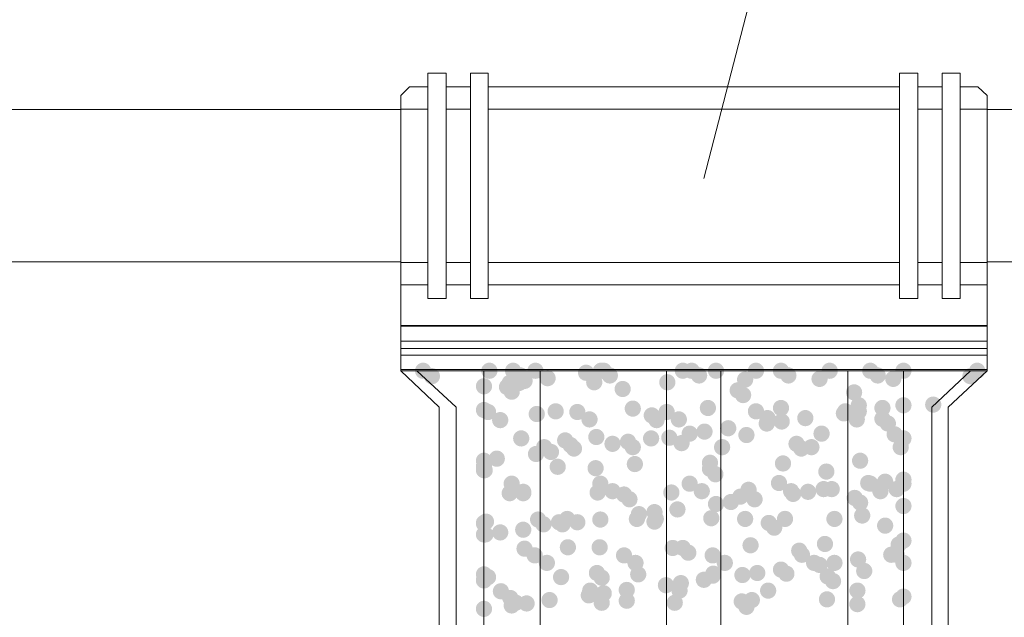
# Model space of a CAD drawing. Header units: millimetres. Extents: x 116 to 15750, y -6945 to 9999.
# Tile 8 of 150: x 5497 to 5654, y -4754 to -4659. Entities that reach past the tile are written whole.
import ezdxf

# ---------------------------------------------------------------- set-up
doc = ezdxf.new("R2010")
doc.units = ezdxf.units.MM
doc.layers.get('0').update_dxf_attribs({"color": 252})

msp = doc.modelspace()

# ---------------------------------------------------------------- hatches: boundary and pattern name
h = msp.add_hatch(color=7)
edge = h.paths.add_edge_path()
edge.add_arc((5561.18, -4714.43), 1.29, 0, 360)
h = msp.add_hatch(color=7)
edge = h.paths.add_edge_path()
edge.add_arc((5571.72, -4714.43), 1.29, 0, 360)
h = msp.add_hatch(color=7)
edge = h.paths.add_edge_path()
edge.add_arc((5575.49, -4714.43), 1.29, 0, 360)
h = msp.add_hatch(color=7)
edge = h.paths.add_edge_path()
edge.add_arc((5579.04, -4714.43), 1.29, 0, 360)
h = msp.add_hatch(color=7)
edge = h.paths.add_edge_path()
edge.add_arc((5589.47, -4714.43), 1.29, 0, 360)
h = msp.add_hatch(color=7)
edge = h.paths.add_edge_path()
edge.add_arc((5589.68, -4714.43), 1.29, 0, 360)
h = msp.add_hatch(color=7)
edge = h.paths.add_edge_path()
edge.add_arc((5589.79, -4714.43), 1.29, 0, 360)
h = msp.add_hatch(color=7)
edge = h.paths.add_edge_path()
edge.add_arc((5589.9, -4714.43), 1.29, 0, 360)
h = msp.add_hatch(color=7)
edge = h.paths.add_edge_path()
edge.add_arc((5602.48, -4714.43), 1.29, 0, 360)
h = msp.add_hatch(color=7)
edge = h.paths.add_edge_path()
edge.add_arc((5603.88, -4714.43), 1.29, 0, 360)
h = msp.add_hatch(color=7)
edge = h.paths.add_edge_path()
edge.add_arc((5607.75, -4714.43), 1.29, 0, 360)
h = msp.add_hatch(color=7)
edge = h.paths.add_edge_path()
edge.add_arc((5614.1, -4714.43), 1.29, 0, 360)
h = msp.add_hatch(color=7)
edge = h.paths.add_edge_path()
edge.add_arc((5618.08, -4714.43), 1.29, 0, 360)
h = msp.add_hatch(color=7)
edge = h.paths.add_edge_path()
edge.add_arc((5625.82, -4714.43), 1.29, 0, 360)
h = msp.add_hatch(color=7)
edge = h.paths.add_edge_path()
edge.add_arc((5632.28, -4714.43), 1.29, 0, 360)
h = msp.add_hatch(color=7)
edge = h.paths.add_edge_path()
edge.add_arc((5637.55, -4714.43), 1.29, 0, 360)
h = msp.add_hatch(color=7)
edge = h.paths.add_edge_path()
edge.add_arc((5649.27, -4714.43), 1.29, 0, 360)
h = msp.add_hatch(color=7)
edge = h.paths.add_edge_path()
edge.add_arc((5562.58, -4715.29), 1.29, 0, 360)
h = msp.add_hatch(color=7)
edge = h.paths.add_edge_path()
edge.add_arc((5576.67, -4715.18), 1.29, 0, 360)
h = msp.add_hatch(color=7)
edge = h.paths.add_edge_path()
edge.add_arc((5577.31, -4716.04), 1.29, 0, 360)
h = msp.add_hatch(color=7)
edge = h.paths.add_edge_path()
edge.add_arc((5580.97, -4715.61), 1.29, 0, 360)
h = msp.add_hatch(color=7)
edge = h.paths.add_edge_path()
edge.add_arc((5587.1, -4714.75), 1.29, 0, 360)
h = msp.add_hatch(color=7)
edge = h.paths.add_edge_path()
edge.add_arc((5590.87, -4715.18), 1.29, 0, 360)
h = msp.add_hatch(color=7)
edge = h.paths.add_edge_path()
edge.add_arc((5605.06, -4715.18), 1.29, 0, 360)
h = msp.add_hatch(color=7)
edge = h.paths.add_edge_path()
edge.add_arc((5612.38, -4715.83), 1.29, 0, 360)
h = msp.add_hatch(color=7)
edge = h.paths.add_edge_path()
edge.add_arc((5619.26, -4715.18), 1.29, 0, 360)
h = msp.add_hatch(color=7)
edge = h.paths.add_edge_path()
edge.add_arc((5624.21, -4715.72), 1.29, 0, 360)
h = msp.add_hatch(color=7)
edge = h.paths.add_edge_path()
edge.add_arc((5633.46, -4715.18), 1.29, 0, 360)
h = msp.add_hatch(color=7)
edge = h.paths.add_edge_path()
edge.add_arc((5635.93, -4715.72), 1.29, 0, 360)
h = msp.add_hatch(color=7)
edge = h.paths.add_edge_path()
edge.add_arc((5648.2, -4715.29), 1.29, 0, 360)
h = msp.add_hatch(color=7)
edge = h.paths.add_edge_path()
edge.add_arc((5570.86, -4716.9), 1.29, 0, 360)
h = msp.add_hatch(color=7)
edge = h.paths.add_edge_path()
edge.add_arc((5574.52, -4717.01), 1.29, 0, 360)
h = msp.add_hatch(color=7)
edge = h.paths.add_edge_path()
edge.add_arc((5574.95, -4716.37), 1.29, 0, 360)
h = msp.add_hatch(color=7)
edge = h.paths.add_edge_path()
edge.add_arc((5576.45, -4716.37), 1.29, 0, 360)
h = msp.add_hatch(color=7)
edge = h.paths.add_edge_path()
edge.add_arc((5588.39, -4716.26), 1.29, 0, 360)
h = msp.add_hatch(color=7)
edge = h.paths.add_edge_path()
edge.add_arc((5592.91, -4717.33), 1.29, 0, 360)
h = msp.add_hatch(color=7)
edge = h.paths.add_edge_path()
edge.add_arc((5600.01, -4716.26), 1.29, 0, 360)
h = msp.add_hatch(color=7)
edge = h.paths.add_edge_path()
edge.add_arc((5611.2, -4717.55), 1.29, 0, 360)
h = msp.add_hatch(color=7)
edge = h.paths.add_edge_path()
edge.add_arc((5575.27, -4717.76), 1.29, 0, 360)
h = msp.add_hatch(color=7)
edge = h.paths.add_edge_path()
edge.add_arc((5612.06, -4718.3), 1.29, 0, 360)
h = msp.add_hatch(color=7)
edge = h.paths.add_edge_path()
edge.add_arc((5629.7, -4717.87), 1.29, 0, 360)
h = msp.add_hatch(color=7)
edge = h.paths.add_edge_path()
edge.add_arc((5570.86, -4720.67), 1.29, 0, 360)
h = msp.add_hatch(color=7)
edge = h.paths.add_edge_path()
edge.add_arc((5594.52, -4720.45), 1.29, 0, 360)
h = msp.add_hatch(color=7)
edge = h.paths.add_edge_path()
edge.add_arc((5606.46, -4720.35), 1.29, 0, 360)
h = msp.add_hatch(color=7)
edge = h.paths.add_edge_path()
edge.add_arc((5618.08, -4720.35), 1.29, 0, 360)
h = msp.add_hatch(color=7)
edge = h.paths.add_edge_path()
edge.add_arc((5630.45, -4719.92), 1.29, 0, 360)
h = msp.add_hatch(color=7)
edge = h.paths.add_edge_path()
edge.add_arc((5634.21, -4720.35), 1.29, 0, 360)
h = msp.add_hatch(color=7)
edge = h.paths.add_edge_path()
edge.add_arc((5637.55, -4719.92), 1.29, 0, 360)
h = msp.add_hatch(color=7)
edge = h.paths.add_edge_path()
edge.add_arc((5642.28, -4719.81), 1.29, 0, 360)
h = msp.add_hatch(color=7)
edge = h.paths.add_edge_path()
edge.add_arc((5571.51, -4720.99), 1.29, 0, 360)
h = msp.add_hatch(color=7)
edge = h.paths.add_edge_path()
edge.add_arc((5573.44, -4722.28), 1.29, 0, 360)
h = msp.add_hatch(color=7)
edge = h.paths.add_edge_path()
edge.add_arc((5579.25, -4721.31), 1.29, 0, 360)
h = msp.add_hatch(color=7)
edge = h.paths.add_edge_path()
edge.add_arc((5582.26, -4720.88), 1.29, 0, 360)
h = msp.add_hatch(color=7)
edge = h.paths.add_edge_path()
edge.add_arc((5585.7, -4720.99), 1.29, 0, 360)
h = msp.add_hatch(color=7)
edge = h.paths.add_edge_path()
edge.add_arc((5587.64, -4722.17), 1.29, 0, 360)
h = msp.add_hatch(color=7)
edge = h.paths.add_edge_path()
edge.add_arc((5597.54, -4721.53), 1.29, 0, 360)
h = msp.add_hatch(color=7)
edge = h.paths.add_edge_path()
edge.add_arc((5598.29, -4722.28), 1.29, 0, 360)
h = msp.add_hatch(color=7)
edge = h.paths.add_edge_path()
edge.add_arc((5599.9, -4720.99), 1.29, 0, 360)
h = msp.add_hatch(color=7)
edge = h.paths.add_edge_path()
edge.add_arc((5601.84, -4722.17), 1.29, 0, 360)
h = msp.add_hatch(color=7)
edge = h.paths.add_edge_path()
edge.add_arc((5614.1, -4720.88), 1.29, 0, 360)
h = msp.add_hatch(color=7)
edge = h.paths.add_edge_path()
edge.add_arc((5615.93, -4721.96), 1.29, 0, 360)
h = msp.add_hatch(color=7)
edge = h.paths.add_edge_path()
edge.add_arc((5616.04, -4722.17), 1.29, 0, 360)
h = msp.add_hatch(color=7)
edge = h.paths.add_edge_path()
edge.add_arc((5621.95, -4721.96), 1.29, 0, 360)
h = msp.add_hatch(color=7)
edge = h.paths.add_edge_path()
edge.add_arc((5628.08, -4721.21), 1.29, 0, 360)
h = msp.add_hatch(color=7)
edge = h.paths.add_edge_path()
edge.add_arc((5628.3, -4720.88), 1.29, 0, 360)
h = msp.add_hatch(color=7)
edge = h.paths.add_edge_path()
edge.add_arc((5630.13, -4722.17), 1.29, 0, 360)
h = msp.add_hatch(color=7)
edge = h.paths.add_edge_path()
edge.add_arc((5630.45, -4720.88), 1.29, 0, 360)
h = msp.add_hatch(color=7)
edge = h.paths.add_edge_path()
edge.add_arc((5634.21, -4722.07), 1.29, 0, 360)
h = msp.add_hatch(color=7)
edge = h.paths.add_edge_path()
edge.add_arc((5609.69, -4723.57), 1.29, 0, 360)
h = msp.add_hatch(color=7)
edge = h.paths.add_edge_path()
edge.add_arc((5615.82, -4722.82), 1.29, 0, 360)
h = msp.add_hatch(color=7)
edge = h.paths.add_edge_path()
edge.add_arc((5618.19, -4722.5), 1.29, 0, 360)
h = msp.add_hatch(color=7)
edge = h.paths.add_edge_path()
edge.add_arc((5635.07, -4722.82), 1.29, 0, 360)
h = msp.add_hatch(color=7)
edge = h.paths.add_edge_path()
edge.add_arc((5576.78, -4725.19), 1.29, 0, 360)
h = msp.add_hatch(color=7)
edge = h.paths.add_edge_path()
edge.add_arc((5588.72, -4724.97), 1.29, 0, 360)
h = msp.add_hatch(color=7)
edge = h.paths.add_edge_path()
edge.add_arc((5597.43, -4725.19), 1.29, 0, 360)
h = msp.add_hatch(color=7)
edge = h.paths.add_edge_path()
edge.add_arc((5600.33, -4725.08), 1.29, 0, 360)
h = msp.add_hatch(color=7)
edge = h.paths.add_edge_path()
edge.add_arc((5603.56, -4724.43), 1.29, 0, 360)
h = msp.add_hatch(color=7)
edge = h.paths.add_edge_path()
edge.add_arc((5605.92, -4724.11), 1.29, 0, 360)
h = msp.add_hatch(color=7)
edge = h.paths.add_edge_path()
edge.add_arc((5612.59, -4724.65), 1.29, 0, 360)
h = msp.add_hatch(color=7)
edge = h.paths.add_edge_path()
edge.add_arc((5624.53, -4724.43), 1.29, 0, 360)
h = msp.add_hatch(color=7)
edge = h.paths.add_edge_path()
edge.add_arc((5636.15, -4724.54), 1.29, 0, 360)
h = msp.add_hatch(color=7)
edge = h.paths.add_edge_path()
edge.add_arc((5637.55, -4725.19), 1.29, 0, 360)
h = msp.add_hatch(color=7)
edge = h.paths.add_edge_path()
edge.add_arc((5580.43, -4726.58), 1.29, 0, 360)
h = msp.add_hatch(color=7)
edge = h.paths.add_edge_path()
edge.add_arc((5583.77, -4725.51), 1.29, 0, 360)
h = msp.add_hatch(color=7)
edge = h.paths.add_edge_path()
edge.add_arc((5584.63, -4726.26), 1.29, 0, 360)
h = msp.add_hatch(color=7)
edge = h.paths.add_edge_path()
edge.add_arc((5585.17, -4726.8), 1.29, 0, 360)
h = msp.add_hatch(color=7)
edge = h.paths.add_edge_path()
edge.add_arc((5591.3, -4726.05), 1.29, 0, 360)
h = msp.add_hatch(color=7)
edge = h.paths.add_edge_path()
edge.add_arc((5593.77, -4725.72), 1.29, 0, 360)
h = msp.add_hatch(color=7)
edge = h.paths.add_edge_path()
edge.add_arc((5594.52, -4726.58), 1.29, 0, 360)
h = msp.add_hatch(color=7)
edge = h.paths.add_edge_path()
edge.add_arc((5602.27, -4725.94), 1.29, 0, 360)
h = msp.add_hatch(color=7)
edge = h.paths.add_edge_path()
edge.add_arc((5608.72, -4726.58), 1.29, 0, 360)
h = msp.add_hatch(color=7)
edge = h.paths.add_edge_path()
edge.add_arc((5620.55, -4726.05), 1.29, 0, 360)
h = msp.add_hatch(color=7)
edge = h.paths.add_edge_path()
edge.add_arc((5621.31, -4726.8), 1.29, 0, 360)
h = msp.add_hatch(color=7)
edge = h.paths.add_edge_path()
edge.add_arc((5622.92, -4726.58), 1.29, 0, 360)
h = msp.add_hatch(color=7)
edge = h.paths.add_edge_path()
edge.add_arc((5637.12, -4726.58), 1.29, 0, 360)
h = msp.add_hatch(color=7)
edge = h.paths.add_edge_path()
edge.add_arc((5572.9, -4728.41), 1.29, 0, 360)
h = msp.add_hatch(color=7)
edge = h.paths.add_edge_path()
edge.add_arc((5579.14, -4727.66), 1.29, 0, 360)
h = msp.add_hatch(color=7)
edge = h.paths.add_edge_path()
edge.add_arc((5581.51, -4727.34), 1.29, 0, 360)
h = msp.add_hatch(color=7)
edge = h.paths.add_edge_path()
edge.add_arc((5570.86, -4728.74), 1.29, 0, 360)
h = msp.add_hatch(color=7)
edge = h.paths.add_edge_path()
edge.add_arc((5570.86, -4729.6), 1.29, 0, 360)
h = msp.add_hatch(color=7)
edge = h.paths.add_edge_path()
edge.add_arc((5570.86, -4729.7), 1.29, 0, 360)
h = msp.add_hatch(color=7)
edge = h.paths.add_edge_path()
edge.add_arc((5582.58, -4729.7), 1.29, 0, 360)
h = msp.add_hatch(color=7)
edge = h.paths.add_edge_path()
edge.add_arc((5588.61, -4729.92), 1.29, 0, 360)
h = msp.add_hatch(color=7)
edge = h.paths.add_edge_path()
edge.add_arc((5594.85, -4729.27), 1.29, 0, 360)
h = msp.add_hatch(color=7)
edge = h.paths.add_edge_path()
edge.add_arc((5606.79, -4729.06), 1.29, 0, 360)
h = msp.add_hatch(color=7)
edge = h.paths.add_edge_path()
edge.add_arc((5606.79, -4730.03), 1.29, 0, 360)
h = msp.add_hatch(color=7)
edge = h.paths.add_edge_path()
edge.add_arc((5618.4, -4729.17), 1.29, 0, 360)
h = msp.add_hatch(color=7)
edge = h.paths.add_edge_path()
edge.add_arc((5630.66, -4728.74), 1.29, 0, 360)
h = msp.add_hatch(color=7)
edge = h.paths.add_edge_path()
edge.add_arc((5570.86, -4730.24), 1.29, 0, 360)
h = msp.add_hatch(color=7)
edge = h.paths.add_edge_path()
edge.add_arc((5570.97, -4730.24), 1.29, 0, 360)
h = msp.add_hatch(color=7)
edge = h.paths.add_edge_path()
edge.add_arc((5607.65, -4730.89), 1.29, 0, 360)
h = msp.add_hatch(color=7)
edge = h.paths.add_edge_path()
edge.add_arc((5625.29, -4730.46), 1.29, 0, 360)
h = msp.add_hatch(color=7)
edge = h.paths.add_edge_path()
edge.add_arc((5637.55, -4731.75), 1.29, 0, 360)
h = msp.add_hatch(color=7)
edge = h.paths.add_edge_path()
edge.add_arc((5575.27, -4732.39), 1.29, 0, 360)
h = msp.add_hatch(color=7)
edge = h.paths.add_edge_path()
edge.add_arc((5589.36, -4732.39), 1.29, 0, 360)
h = msp.add_hatch(color=7)
edge = h.paths.add_edge_path()
edge.add_arc((5603.56, -4732.39), 1.29, 0, 360)
h = msp.add_hatch(color=7)
edge = h.paths.add_edge_path()
edge.add_arc((5617.76, -4732.28), 1.29, 0, 360)
h = msp.add_hatch(color=7)
edge = h.paths.add_edge_path()
edge.add_arc((5624.85, -4733.25), 1.29, 0, 360)
h = msp.add_hatch(color=7)
edge = h.paths.add_edge_path()
edge.add_arc((5626.15, -4733.25), 1.29, 0, 360)
h = msp.add_hatch(color=7)
edge = h.paths.add_edge_path()
edge.add_arc((5631.95, -4732.28), 1.29, 0, 360)
h = msp.add_hatch(color=7)
edge = h.paths.add_edge_path()
edge.add_arc((5632.28, -4732.39), 1.29, 0, 360)
h = msp.add_hatch(color=7)
edge = h.paths.add_edge_path()
edge.add_arc((5634.64, -4732.07), 1.29, 0, 360)
h = msp.add_hatch(color=7)
edge = h.paths.add_edge_path()
edge.add_arc((5636.47, -4733.25), 1.29, 0, 360)
h = msp.add_hatch(color=7)
edge = h.paths.add_edge_path()
edge.add_arc((5637.55, -4732.39), 1.29, 0, 360)
h = msp.add_hatch(color=7)
edge = h.paths.add_edge_path()
edge.add_arc((5574.95, -4733.9), 1.29, 0, 360)
h = msp.add_hatch(color=7)
edge = h.paths.add_edge_path()
edge.add_arc((5577.1, -4733.68), 1.29, 0, 360)
h = msp.add_hatch(color=7)
edge = h.paths.add_edge_path()
edge.add_arc((5577.1, -4733.9), 1.29, 0, 360)
h = msp.add_hatch(color=7)
edge = h.paths.add_edge_path()
edge.add_arc((5588.93, -4733.79), 1.29, 0, 360)
h = msp.add_hatch(color=7)
edge = h.paths.add_edge_path()
edge.add_arc((5591.3, -4733.58), 1.29, 0, 360)
h = msp.add_hatch(color=7)
edge = h.paths.add_edge_path()
edge.add_arc((5593.13, -4734.11), 1.29, 0, 360)
h = msp.add_hatch(color=7)
edge = h.paths.add_edge_path()
edge.add_arc((5593.99, -4734.87), 1.29, 0, 360)
h = msp.add_hatch(color=7)
edge = h.paths.add_edge_path()
edge.add_arc((5600.65, -4733.79), 1.29, 0, 360)
h = msp.add_hatch(color=7)
edge = h.paths.add_edge_path()
edge.add_arc((5605.49, -4733.58), 1.29, 0, 360)
h = msp.add_hatch(color=7)
edge = h.paths.add_edge_path()
edge.add_arc((5611.63, -4734.44), 1.29, 0, 360)
h = msp.add_hatch(color=7)
edge = h.paths.add_edge_path()
edge.add_arc((5612.92, -4733.36), 1.29, 0, 360)
h = msp.add_hatch(color=7)
edge = h.paths.add_edge_path()
edge.add_arc((5613.88, -4734.87), 1.29, 0, 360)
h = msp.add_hatch(color=7)
edge = h.paths.add_edge_path()
edge.add_arc((5619.69, -4733.58), 1.29, 0, 360)
h = msp.add_hatch(color=7)
edge = h.paths.add_edge_path()
edge.add_arc((5620.01, -4734.01), 1.29, 0, 360)
h = msp.add_hatch(color=7)
edge = h.paths.add_edge_path()
edge.add_arc((5622.38, -4733.68), 1.29, 0, 360)
h = msp.add_hatch(color=7)
edge = h.paths.add_edge_path()
edge.add_arc((5629.8, -4734.65), 1.29, 0, 360)
h = msp.add_hatch(color=7)
edge = h.paths.add_edge_path()
edge.add_arc((5633.89, -4733.58), 1.29, 0, 360)
h = msp.add_hatch(color=7)
edge = h.paths.add_edge_path()
edge.add_arc((5607.75, -4735.62), 1.29, 0, 360)
h = msp.add_hatch(color=7)
edge = h.paths.add_edge_path()
edge.add_arc((5610.12, -4735.3), 1.29, 0, 360)
h = msp.add_hatch(color=7)
edge = h.paths.add_edge_path()
edge.add_arc((5630.66, -4735.4), 1.29, 0, 360)
h = msp.add_hatch(color=7)
edge = h.paths.add_edge_path()
edge.add_arc((5637.55, -4735.94), 1.29, 0, 360)
h = msp.add_hatch(color=7)
edge = h.paths.add_edge_path()
edge.add_arc((5584.09, -4737.99), 1.29, 0, 360)
h = msp.add_hatch(color=7)
edge = h.paths.add_edge_path()
edge.add_arc((5595.17, -4737.99), 1.29, 0, 360)
h = msp.add_hatch(color=7)
edge = h.paths.add_edge_path()
edge.add_arc((5595.49, -4737.23), 1.29, 0, 360)
h = msp.add_hatch(color=7)
edge = h.paths.add_edge_path()
edge.add_arc((5597.97, -4736.91), 1.29, 0, 360)
h = msp.add_hatch(color=7)
edge = h.paths.add_edge_path()
edge.add_arc((5598.18, -4737.99), 1.29, 0, 360)
h = msp.add_hatch(color=7)
edge = h.paths.add_edge_path()
edge.add_arc((5601.62, -4736.48), 1.29, 0, 360)
h = msp.add_hatch(color=7)
edge = h.paths.add_edge_path()
edge.add_arc((5607, -4737.88), 1.29, 0, 360)
h = msp.add_hatch(color=7)
edge = h.paths.add_edge_path()
edge.add_arc((5612.38, -4737.99), 1.29, 0, 360)
h = msp.add_hatch(color=7)
edge = h.paths.add_edge_path()
edge.add_arc((5618.72, -4737.99), 1.29, 0, 360)
h = msp.add_hatch(color=7)
edge = h.paths.add_edge_path()
edge.add_arc((5626.58, -4737.99), 1.29, 0, 360)
h = msp.add_hatch(color=7)
edge = h.paths.add_edge_path()
edge.add_arc((5630.99, -4737.45), 1.29, 0, 360)
h = msp.add_hatch(color=7)
edge = h.paths.add_edge_path()
edge.add_arc((5570.86, -4738.63), 1.29, 0, 360)
h = msp.add_hatch(color=7)
edge = h.paths.add_edge_path()
edge.add_arc((5570.86, -4738.74), 1.29, 0, 360)
h = msp.add_hatch(color=7)
edge = h.paths.add_edge_path()
edge.add_arc((5571.18, -4738.42), 1.29, 0, 360)
h = msp.add_hatch(color=7)
edge = h.paths.add_edge_path()
edge.add_arc((5579.47, -4738.09), 1.29, 0, 360)
h = msp.add_hatch(color=7)
edge = h.paths.add_edge_path()
edge.add_arc((5580.33, -4738.85), 1.29, 0, 360)
h = msp.add_hatch(color=7)
edge = h.paths.add_edge_path()
edge.add_arc((5582.8, -4738.52), 1.29, 0, 360)
h = msp.add_hatch(color=7)
edge = h.paths.add_edge_path()
edge.add_arc((5583.34, -4738.85), 1.29, 0, 360)
h = msp.add_hatch(color=7)
edge = h.paths.add_edge_path()
edge.add_arc((5585.7, -4738.52), 1.29, 0, 360)
h = msp.add_hatch(color=7)
edge = h.paths.add_edge_path()
edge.add_arc((5589.36, -4738.09), 1.29, 0, 360)
h = msp.add_hatch(color=7)
edge = h.paths.add_edge_path()
edge.add_arc((5597.97, -4738.42), 1.29, 0, 360)
h = msp.add_hatch(color=7)
edge = h.paths.add_edge_path()
edge.add_arc((5616.14, -4738.63), 1.29, 0, 360)
h = msp.add_hatch(color=7)
edge = h.paths.add_edge_path()
edge.add_arc((5617, -4739.38), 1.29, 0, 360)
h = msp.add_hatch(color=7)
edge = h.paths.add_edge_path()
edge.add_arc((5634.64, -4739.06), 1.29, 0, 360)
h = msp.add_hatch(color=7)
edge = h.paths.add_edge_path()
edge.add_arc((5570.86, -4740.46), 1.29, 0, 360)
h = msp.add_hatch(color=7)
edge = h.paths.add_edge_path()
edge.add_arc((5571.08, -4740.46), 1.29, 0, 360)
h = msp.add_hatch(color=7)
edge = h.paths.add_edge_path()
edge.add_arc((5573.44, -4740.14), 1.29, 0, 360)
h = msp.add_hatch(color=7)
edge = h.paths.add_edge_path()
edge.add_arc((5577.1, -4739.71), 1.29, 0, 360)
h = msp.add_hatch(color=7)
edge = h.paths.add_edge_path()
edge.add_arc((5584.2, -4742.5), 1.29, 0, 360)
h = msp.add_hatch(color=7)
edge = h.paths.add_edge_path()
edge.add_arc((5589.25, -4742.5), 1.29, 0, 360)
h = msp.add_hatch(color=7)
edge = h.paths.add_edge_path()
edge.add_arc((5600.87, -4742.61), 1.29, 0, 360)
h = msp.add_hatch(color=7)
edge = h.paths.add_edge_path()
edge.add_arc((5602.48, -4742.61), 1.29, 0, 360)
h = msp.add_hatch(color=7)
edge = h.paths.add_edge_path()
edge.add_arc((5613.24, -4742.18), 1.29, 0, 360)
h = msp.add_hatch(color=7)
edge = h.paths.add_edge_path()
edge.add_arc((5625.07, -4741.97), 1.29, 0, 360)
h = msp.add_hatch(color=7)
edge = h.paths.add_edge_path()
edge.add_arc((5636.79, -4742.07), 1.29, 0, 360)
h = msp.add_hatch(color=7)
edge = h.paths.add_edge_path()
edge.add_arc((5637.55, -4741.43), 1.29, 0, 360)
h = msp.add_hatch(color=7)
edge = h.paths.add_edge_path()
edge.add_arc((5577.31, -4742.72), 1.29, 0, 360)
h = msp.add_hatch(color=7)
edge = h.paths.add_edge_path()
edge.add_arc((5578.93, -4743.79), 1.29, 0, 360)
h = msp.add_hatch(color=7)
edge = h.paths.add_edge_path()
edge.add_arc((5593.13, -4743.79), 1.29, 0, 360)
h = msp.add_hatch(color=7)
edge = h.paths.add_edge_path()
edge.add_arc((5603.34, -4743.36), 1.29, 0, 360)
h = msp.add_hatch(color=7)
edge = h.paths.add_edge_path()
edge.add_arc((5607.22, -4743.79), 1.29, 0, 360)
h = msp.add_hatch(color=7)
edge = h.paths.add_edge_path()
edge.add_arc((5620.98, -4743.04), 1.29, 0, 360)
h = msp.add_hatch(color=7)
edge = h.paths.add_edge_path()
edge.add_arc((5621.41, -4743.69), 1.29, 0, 360)
h = msp.add_hatch(color=7)
edge = h.paths.add_edge_path()
edge.add_arc((5635.61, -4743.69), 1.29, 0, 360)
h = msp.add_hatch(color=7)
edge = h.paths.add_edge_path()
edge.add_arc((5636.47, -4743.69), 1.29, 0, 360)
h = msp.add_hatch(color=7)
edge = h.paths.add_edge_path()
edge.add_arc((5580.86, -4744.98), 1.29, 0, 360)
h = msp.add_hatch(color=7)
edge = h.paths.add_edge_path()
edge.add_arc((5594.95, -4744.98), 1.29, 0, 360)
h = msp.add_hatch(color=7)
edge = h.paths.add_edge_path()
edge.add_arc((5609.15, -4744.98), 1.29, 0, 360)
h = msp.add_hatch(color=7)
edge = h.paths.add_edge_path()
edge.add_arc((5623.35, -4744.98), 1.29, 0, 360)
h = msp.add_hatch(color=7)
edge = h.paths.add_edge_path()
edge.add_arc((5624.21, -4745.3), 1.29, 0, 360)
h = msp.add_hatch(color=7)
edge = h.paths.add_edge_path()
edge.add_arc((5626.58, -4744.98), 1.29, 0, 360)
h = msp.add_hatch(color=7)
edge = h.paths.add_edge_path()
edge.add_arc((5630.34, -4744.44), 1.29, 0, 360)
h = msp.add_hatch(color=7)
edge = h.paths.add_edge_path()
edge.add_arc((5637.55, -4744.98), 1.29, 0, 360)
h = msp.add_hatch(color=7)
edge = h.paths.add_edge_path()
edge.add_arc((5570.86, -4746.81), 1.29, 0, 360)
h = msp.add_hatch(color=7)
edge = h.paths.add_edge_path()
edge.add_arc((5571.51, -4747.24), 1.29, 0, 360)
h = msp.add_hatch(color=7)
edge = h.paths.add_edge_path()
edge.add_arc((5583.12, -4747.24), 1.29, 0, 360)
h = msp.add_hatch(color=7)
edge = h.paths.add_edge_path()
edge.add_arc((5588.82, -4746.59), 1.29, 0, 360)
h = msp.add_hatch(color=7)
edge = h.paths.add_edge_path()
edge.add_arc((5589.58, -4747.34), 1.29, 0, 360)
h = msp.add_hatch(color=7)
edge = h.paths.add_edge_path()
edge.add_arc((5595.38, -4746.81), 1.29, 0, 360)
h = msp.add_hatch(color=7)
edge = h.paths.add_edge_path()
edge.add_arc((5607.22, -4747.02), 1.29, 0, 360)
h = msp.add_hatch(color=7)
edge = h.paths.add_edge_path()
edge.add_arc((5607.32, -4746.7), 1.29, 0, 360)
h = msp.add_hatch(color=7)
edge = h.paths.add_edge_path()
edge.add_arc((5611.95, -4746.91), 1.29, 0, 360)
h = msp.add_hatch(color=7)
edge = h.paths.add_edge_path()
edge.add_arc((5614.31, -4746.59), 1.29, 0, 360)
h = msp.add_hatch(color=7)
edge = h.paths.add_edge_path()
edge.add_arc((5618.08, -4746.05), 1.29, 0, 360)
h = msp.add_hatch(color=7)
edge = h.paths.add_edge_path()
edge.add_arc((5618.94, -4746.7), 1.29, 0, 360)
h = msp.add_hatch(color=7)
edge = h.paths.add_edge_path()
edge.add_arc((5625.5, -4747.13), 1.29, 0, 360)
h = msp.add_hatch(color=7)
edge = h.paths.add_edge_path()
edge.add_arc((5631.31, -4746.27), 1.29, 0, 360)
h = msp.add_hatch(color=7)
edge = h.paths.add_edge_path()
edge.add_arc((5570.86, -4747.67), 1.29, 0, 360)
h = msp.add_hatch(color=7)
edge = h.paths.add_edge_path()
edge.add_arc((5570.86, -4747.77), 1.29, 0, 360)
h = msp.add_hatch(color=7)
edge = h.paths.add_edge_path()
edge.add_arc((5599.79, -4748.53), 1.29, 0, 360)
h = msp.add_hatch(color=7)
edge = h.paths.add_edge_path()
edge.add_arc((5602.16, -4748.2), 1.29, 0, 360)
h = msp.add_hatch(color=7)
edge = h.paths.add_edge_path()
edge.add_arc((5605.82, -4747.67), 1.29, 0, 360)
h = msp.add_hatch(color=7)
edge = h.paths.add_edge_path()
edge.add_arc((5626.36, -4747.88), 1.29, 0, 360)
h = msp.add_hatch(color=7)
edge = h.paths.add_edge_path()
edge.add_arc((5573.55, -4749.49), 1.29, 0, 360)
h = msp.add_hatch(color=7)
edge = h.paths.add_edge_path()
edge.add_arc((5587.53, -4750.14), 1.29, 0, 360)
h = msp.add_hatch(color=7)
edge = h.paths.add_edge_path()
edge.add_arc((5587.75, -4749.39), 1.29, 0, 360)
h = msp.add_hatch(color=7)
edge = h.paths.add_edge_path()
edge.add_arc((5589.9, -4749.82), 1.29, 0, 360)
h = msp.add_hatch(color=7)
edge = h.paths.add_edge_path()
edge.add_arc((5593.56, -4749.28), 1.29, 0, 360)
h = msp.add_hatch(color=7)
edge = h.paths.add_edge_path()
edge.add_arc((5601.95, -4749.39), 1.29, 0, 360)
h = msp.add_hatch(color=7)
edge = h.paths.add_edge_path()
edge.add_arc((5616.04, -4749.39), 1.29, 0, 360)
h = msp.add_hatch(color=7)
edge = h.paths.add_edge_path()
edge.add_arc((5630.23, -4749.39), 1.29, 0, 360)
h = msp.add_hatch(color=7)
edge = h.paths.add_edge_path()
edge.add_arc((5637.55, -4750.35), 1.29, 0, 360)
h = msp.add_hatch(color=7)
edge = h.paths.add_edge_path()
edge.add_arc((5575.06, -4750.57), 1.29, 0, 360)
h = msp.add_hatch(color=7)
edge = h.paths.add_edge_path()
edge.add_arc((5575.27, -4751.75), 1.29, 0, 360)
h = msp.add_hatch(color=7)
edge = h.paths.add_edge_path()
edge.add_arc((5575.92, -4751.32), 1.29, 0, 360)
h = msp.add_hatch(color=7)
edge = h.paths.add_edge_path()
edge.add_arc((5577.64, -4751.43), 1.29, 0, 360)
h = msp.add_hatch(color=7)
edge = h.paths.add_edge_path()
edge.add_arc((5577.64, -4751.43), 1.29, 0, 360)
h = msp.add_hatch(color=7)
edge = h.paths.add_edge_path()
edge.add_arc((5581.29, -4750.89), 1.29, 0, 360)
h = msp.add_hatch(color=7)
edge = h.paths.add_edge_path()
edge.add_arc((5589.58, -4751.32), 1.29, 0, 360)
h = msp.add_hatch(color=7)
edge = h.paths.add_edge_path()
edge.add_arc((5593.56, -4751), 1.29, 0, 360)
h = msp.add_hatch(color=7)
edge = h.paths.add_edge_path()
edge.add_arc((5601.19, -4751.32), 1.29, 0, 360)
h = msp.add_hatch(color=7)
edge = h.paths.add_edge_path()
edge.add_arc((5611.84, -4751.11), 1.29, 0, 360)
h = msp.add_hatch(color=7)
edge = h.paths.add_edge_path()
edge.add_arc((5612.59, -4751.97), 1.29, 0, 360)
h = msp.add_hatch(color=7)
edge = h.paths.add_edge_path()
edge.add_arc((5613.45, -4750.89), 1.29, 0, 360)
h = msp.add_hatch(color=7)
edge = h.paths.add_edge_path()
edge.add_arc((5625.39, -4750.78), 1.29, 0, 360)
h = msp.add_hatch(color=7)
edge = h.paths.add_edge_path()
edge.add_arc((5630.23, -4751.54), 1.29, 0, 360)
h = msp.add_hatch(color=7)
edge = h.paths.add_edge_path()
edge.add_arc((5637.01, -4750.78), 1.29, 0, 360)
h = msp.add_hatch(color=7)
edge = h.paths.add_edge_path()
edge.add_arc((5570.86, -4752.29), 1.29, 0, 360)

# ---------------------------------------------------------------- linework, layer by layer
at = {"color": 7, "lineweight": 0}
for points in [[(5605.82, -4683.88), (5697.35, -4330.02)], [(5561.93, -4672.81), (5561.93, -4667.1), (5564.84, -4667.1), (5564.84, -4700.77)], [(5568.71, -4672.81), (5568.71, -4667.1), (5571.51, -4667.1), (5571.51, -4700.77)], [(5639.81, -4672.81), (5639.81, -4667.1), (5636.9, -4667.1), (5636.9, -4700.77)], [(5646.58, -4672.81), (5646.58, -4667.1), (5643.68, -4667.1), (5643.68, -4700.77)], [(5646.58, -4672.81), (5646.58, -4667.1), (5643.68, -4667.1), (5643.68, -4700.77)], [(5557.63, -4670.65), (5559.03, -4669.26)], [(5559.03, -4669.26), (5561.93, -4669.26)], [(5564.84, -4669.26), (5568.71, -4669.26)], [(5571.51, -4669.26), (5636.9, -4669.26)], [(5639.81, -4669.26), (5643.68, -4669.26)], [(5646.58, -4669.26), (5649.38, -4669.26)], [(5650.88, -4670.65), (5649.38, -4669.26)], [(5557.63, -4670.65), (5557.63, -4700.77)], [(5557.63, -4670.65), (5557.63, -4672.81)], [(5650.88, -4670.65), (5650.88, -4700.77)], [(5557.63, -4672.91), (5437.38, -4672.91)], [(5561.93, -4672.81), (5557.63, -4672.81)], [(5564.84, -4697.22), (5564.84, -4702.92), (5561.93, -4702.92), (5561.93, -4672.81)], [(5568.71, -4672.81), (5564.84, -4672.81)], [(5571.51, -4697.22), (5571.51, -4702.92), (5568.71, -4702.92), (5568.71, -4672.81)], [(5636.9, -4672.81), (5571.51, -4672.81)], [(5636.9, -4697.22), (5636.9, -4702.92), (5639.81, -4702.92), (5639.81, -4672.81)], [(5643.68, -4672.81), (5639.81, -4672.81)], [(5643.68, -4697.22), (5643.68, -4702.92), (5646.58, -4702.92), (5646.58, -4672.81)], [(5643.68, -4697.22), (5643.68, -4702.92), (5646.58, -4702.92), (5646.58, -4672.81)], [(5650.88, -4672.81), (5646.58, -4672.81)], [(5650.88, -4672.81), (5650.88, -4697.22)], [(5650.88, -4672.81), (5650.88, -4697.22)], [(5764.36, -4672.91), (5650.88, -4672.91)], [(5437.38, -4697.11), (5557.63, -4697.11)], [(5557.63, -4697.22), (5561.93, -4697.22)], [(5564.84, -4697.22), (5568.71, -4697.22)], [(5571.51, -4697.22), (5636.9, -4697.22)], [(5639.81, -4697.22), (5643.68, -4697.22)], [(5646.58, -4697.22), (5650.88, -4697.22)], [(5650.88, -4697.11), (5764.36, -4697.11)], [(5557.63, -4700.77), (5561.93, -4700.77)], [(5557.63, -4700.77), (5557.63, -4707.22)], [(5557.63, -4707.22), (5650.88, -4707.22), (5650.88, -4700.77)], [(5564.84, -4700.77), (5568.71, -4700.77)], [(5571.51, -4700.77), (5636.9, -4700.77)], [(5639.81, -4700.77), (5643.68, -4700.77)], [(5646.58, -4700.77), (5650.88, -4700.77)], [(5557.63, -4707.22), (5557.63, -4714.43)], [(5557.63, -4714.43), (5650.88, -4714.43), (5650.88, -4707.22)], [(5557.63, -4707.33), (5650.88, -4707.33)], [(5557.63, -4709.7), (5650.88, -4709.7)], [(5557.63, -4710.88), (5650.88, -4710.88)], [(5557.63, -4711.96), (5650.88, -4711.96)], [(5557.63, -4714.22), (5650.88, -4714.22)], [(5557.63, -4714.43), (5563.76, -4720.24), (5563.76, -4858.34), (5567.42, -4868.45)], [(5560.21, -4714.43), (5566.45, -4720.24)], [(5595.6, -4868.45), (5570.86, -4853.93), (5570.86, -4714.43)], [(5595.6, -4868.45), (5579.79, -4853.93), (5579.79, -4714.43)], [(5599.9, -4868.45), (5599.9, -4714.43)], [(5604.2, -4868.45), (5612.81, -4868.45), (5637.55, -4853.93), (5637.55, -4714.43)], [(5604.2, -4868.45), (5608.51, -4868.45), (5608.51, -4714.43)], [(5612.81, -4868.45), (5628.73, -4853.93), (5628.73, -4714.43)], [(5650.88, -4714.43), (5644.65, -4720.24), (5644.65, -4858.34), (5641.1, -4868.45)], [(5648.2, -4714.43), (5642.06, -4720.24)], [(5566.45, -4858.34), (5566.45, -4720.24)], [(5642.06, -4858.34), (5642.06, -4720.24)]]:
    msp.add_lwpolyline(points, dxfattribs=at)

doc.saveas('drawing.dxf')
